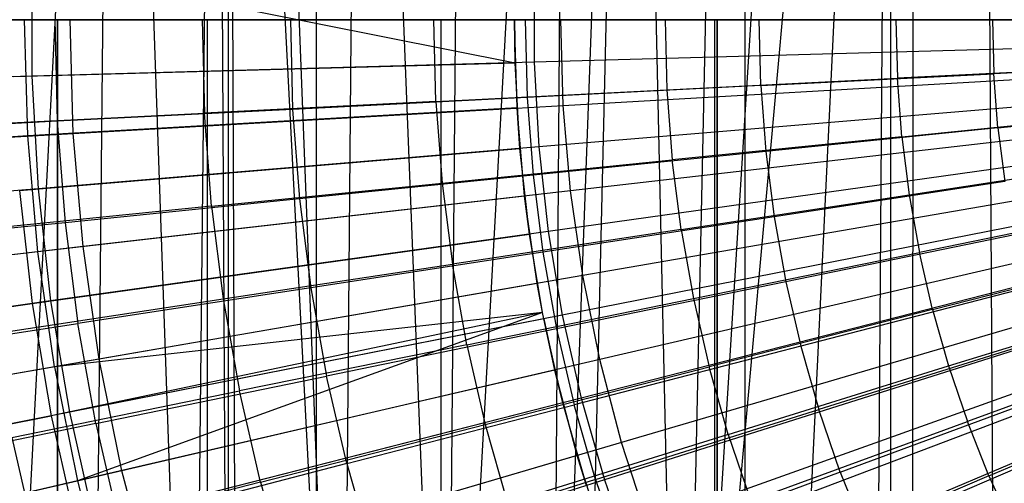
# Model space of a CAD drawing. Extents: x 0.1 to 12.1, y -6 to 6.
# Tile 88 of 256: x 4.741 to 5.377, y -0.299 to 0. Entities that reach past the tile are written whole.
import ezdxf

# ---------------------------------------------------------------- set-up
doc = ezdxf.new("R2010")
doc.units = 0
doc.header["$LTSCALE"] = 2.54
doc.layers.get('0').update_dxf_attribs({"linetype": 'CONTINUOUS'})

# ---------------------------------------------------------------- blocks, each defined once
blk = doc.blocks.new('DROPS_COLOR_B-11195_STL')
at = {"color": 0}
for p, q in [((4.87618, -0.90001, 62.82546), (4.87618, 0.89999, 62.82546)), ((4.87618, -0.90001, 62.82546), (4.87618, 0.89999, 62.82546)), ((4.93307, -0.9, 40.09658), (4.93307, 0.9, 40.09658)), ((4.93307, -0.9, 40.09658), (4.93307, 0.9, 40.09658)), ((4.93307, -0.9, 47.77252), (4.93307, 0.9, 47.77252)), ((4.93307, -0.9, 47.77252), (4.93307, 0.9, 47.77252)), ((5.20974, -0.9, 40.02596), (5.20974, 0.9, 40.02596)), ((5.20974, -0.9, 40.02596), (5.20974, 0.9, 40.02596)), ((5.20974, -0.9, 47.84314), (5.20974, 0.9, 47.84314)), ((5.20974, -0.9, 47.84314), (5.20974, 0.9, 47.84314)), ((5.3037, -0.90001, 62.89555), (5.3037, 0.89999, 62.89555)), ((5.3037, -0.90001, 62.89555), (5.3037, 0.89999, 62.89555)), ((5.37269, -0.81789, 50.9829), (5.36277, 0.81126, 50.98405)), ((5.37269, -0.81789, 50.9829), (5.36277, 0.81126, 50.98405)), ((5.31766, -0.78432, 50.98951), (5.31888, 0.78497, 50.98935)), ((5.31766, -0.78432, 50.98951), (5.31888, 0.78497, 50.98935)), ((5.16844, -0.72463, 51.01001), (5.30396, 0.77705, 50.99123)), ((5.16844, -0.72463, 51.01001), (5.30396, 0.77705, 50.99123)), ((5.23169, -0.74501, 51.00085), (5.30396, 0.77705, 50.99123)), ((5.23169, -0.74501, 51.00085), (5.30396, 0.77705, 50.99123)), ((5.29276, -0.77142, 50.99266), (5.30396, 0.77705, 50.99123)), ((5.29276, -0.77142, 50.99266), (5.30396, 0.77705, 50.99123)), ((5.30377, -0.77696, 50.99125), (5.30396, 0.77705, 50.99123)), ((5.30377, -0.77696, 50.99125), (5.30396, 0.77705, 50.99123)), ((5.16844, -0.72463, 51.01001), (5.26083, 0.75672, 50.99687)), ((5.16844, -0.72463, 51.01001), (5.26083, 0.75672, 50.99687)), ((5.20007, 0.73397, 51.00535), (5.16844, -0.72463, 51.01001)), ((5.20007, 0.73397, 51.00535), (5.16844, -0.72463, 51.01001)), ((4.72501, -0.74761, 51.0938), (4.80255, 0.72273, 51.07665)), ((4.72501, -0.74761, 51.0938), (4.80255, 0.72273, 51.07665)), ((4.78782, -0.72672, 51.07982), (4.80255, 0.72273, 51.07665)), ((4.78782, -0.72672, 51.07982), (4.80255, 0.72273, 51.07665)), ((4.85311, -0.71164, 51.06604), (4.80255, 0.72273, 51.07665)), ((4.85311, -0.71164, 51.06604), (4.80255, 0.72273, 51.07665)), ((5.13672, 0.71683, 51.01487), (5.08456, -0.70734, 51.02322)), ((5.13672, 0.71683, 51.01487), (5.08456, -0.70734, 51.02322)), ((5.13672, 0.71683, 51.01487), (5.10323, -0.71028, 51.02018)), ((5.13672, 0.71683, 51.01487), (5.10323, -0.71028, 51.02018)), ((5.16844, -0.72463, 51.01001), (5.13672, 0.71683, 51.01487)), ((5.16844, -0.72463, 51.01001), (5.13672, 0.71683, 51.01487)), ((4.85311, -0.71164, 51.06604), (4.86854, 0.70899, 51.06289)), ((4.85311, -0.71164, 51.06604), (4.86854, 0.70899, 51.06289)), ((4.87617, -0.70783, 51.06135), (4.86854, 0.70899, 51.06289)), ((4.87617, -0.70783, 51.06135), (4.86854, 0.70899, 51.06289)), ((4.94914, -0.70076, 51.04713), (4.87617, 0.70781, 51.06135)), ((4.88184, -0.70701, 51.06021), (4.87617, 0.70781, 51.06135)), ((4.94914, -0.70076, 51.04713), (4.87617, 0.70781, 51.06135)), ((4.88184, -0.70701, 51.06021), (4.87617, 0.70781, 51.06135)), ((4.87617, -0.70783, 51.06135), (4.87617, 0.70781, 51.06135)), ((4.87617, -0.70783, 51.06135), (4.87617, 0.70781, 51.06135)), ((5.0168, -0.70084, 51.03479), (5.09489, 0.70889, 51.02153)), ((5.0168, -0.70084, 51.03479), (5.09489, 0.70889, 51.02153)), ((5.09489, 0.70889, 51.02153), (5.08456, -0.70734, 51.02322)), ((5.09489, 0.70889, 51.02153), (5.08456, -0.70734, 51.02322)), ((4.89399, 0.70539, 51.05779), (4.94914, -0.70076, 51.04713)), ((4.89399, 0.70539, 51.05779), (4.94914, -0.70076, 51.04713)), ((4.96137, 0.70029, 51.04484), (4.94914, -0.70076, 51.04713)), ((4.96137, 0.70029, 51.04484), (4.94914, -0.70076, 51.04713)), ((4.96137, 0.70029, 51.04484), (5.0168, -0.70084, 51.03479)), ((4.96137, 0.70029, 51.04484), (5.0168, -0.70084, 51.03479)), ((5.0284, 0.70148, 51.03275), (5.0168, -0.70084, 51.03479)), ((5.0284, 0.70148, 51.03275), (5.0168, -0.70084, 51.03479)), ((4.74666, -0.0751, 13.37336), (4.74452, 0, 13.37336)), ((4.74666, -0.0751, 13.37336), (4.74452, 0, 13.37336)), ((4.76403, 0, 13.64441), (4.7657, -0.06564, 13.64441)), ((4.76403, 0, 13.64441), (4.7657, -0.06564, 13.64441)), ((4.77602, -0.07342, 2.00512), (4.77393, 0, 2.00512)), ((4.77602, -0.07342, 2.00512), (4.77393, 0, 2.00512)), ((4.85919, 0, 13.75643), (4.8607, -0.06034, 13.75643)), ((4.85919, 0, 13.75643), (4.8607, -0.06034, 13.75643)), ((4.91615, 0, 13.68953), (4.91762, -0.05794, 13.68953)), ((4.91615, 0, 13.68953), (4.91762, -0.05794, 13.68953)), ((5.01017, -0.05282, 13.79774), (5.00884, 0, 13.79774)), ((5.01017, -0.05282, 13.79774), (5.00884, 0, 13.79774)), ((5.06127, -0.02777, 13.61623), (5.06088, 0, 13.61623)), ((5.06088, 0, 13.45288), (5.06127, -0.02777, 13.61623)), ((5.06251, -0.05704, 13.45288), (5.06088, 0, 13.45288)), ((5.06088, 0, 13.45288), (5.06127, -0.02777, 13.61623)), ((5.06251, -0.05704, 13.45288), (5.06088, 0, 13.45288)), ((5.06773, 0, 13.73038), (5.06901, -0.05026, 13.73038)), ((5.06773, 0, 13.73038), (5.06901, -0.05026, 13.73038)), ((5.09228, -0.05534, 1.92723), (5.0907, 0, 1.92723)), ((5.09228, -0.05534, 1.92723), (5.0907, 0, 1.92723)), ((5.15815, 0, 13.83503), (5.15929, -0.04531, 13.83503)), ((5.15815, 0, 13.83503), (5.15929, -0.04531, 13.83503)), ((5.21988, -0.04261, 13.76702), (5.2188, 0, 13.76702)), ((5.21988, -0.04261, 13.76702), (5.2188, 0, 13.76702)), ((5.3071, 0, 13.86834), (5.30805, -0.03783, 13.86834)), ((5.3071, 0, 13.86834), (5.30805, -0.03783, 13.86834)), ((5.36938, 0, 13.79951), (5.37027, -0.03498, 13.79951)), ((5.36938, 0, 13.79951), (5.37027, -0.03498, 13.79951)), ((4.7659, 0, 17.11798), (4.3499, 0, 17.24914)), ((4.3499, 0, 36.64607), (4.7659, 0, 36.77724)), ((4.7659, 0, 17.11798), (4.3499, 0, 17.24914)), ((4.3499, 0, 36.64607), (4.7659, 0, 36.77724)), ((4.86242, 0, 32.8177), (4.74105, 0, 32.61964)), ((4.74105, 0, 21.27557), (4.86242, 0, 21.07751)), ((4.74105, 0, 21.27557), (4.86242, 0, 21.07751)), ((4.86242, 0, 32.8177), (4.74105, 0, 32.61964)), ((5.19176, 0, 17.02357), (4.7659, 0, 17.11798)), ((4.7659, 0, 36.77724), (5.19176, 0, 36.87165)), ((4.7659, -0.8, 17.11798), (4.7659, 0, 17.11798)), ((5.19176, 0, 17.02357), (4.7659, 0, 17.11798)), ((4.7659, -0.8, 17.11798), (4.7659, 0, 17.11798)), ((4.7659, 0, 36.77724), (5.19176, 0, 36.87165)), ((4.7659, 0, 36.77724), (4.7659, -0.8, 36.77724)), ((4.7659, 0, 36.77724), (4.7659, -0.8, 36.77724)), ((5.01327, 0, 32.99433), (4.86242, 0, 32.8177)), ((4.86242, 0, 21.07751), (5.01327, 0, 20.90088)), ((4.86242, 0, 21.07751), (5.01327, 0, 20.90088)), ((4.86242, 0, 21.07751), (4.86242, -0.8, 21.07751)), ((4.86242, 0, 21.07751), (4.86242, -0.8, 21.07751)), ((4.86242, 0, 32.8177), (4.86242, -0.8, 32.8177)), ((4.86242, 0, 32.8177), (4.86242, -0.8, 32.8177)), ((5.01327, 0, 32.99433), (4.86242, 0, 32.8177)), ((5.18991, 0, 33.14519), (5.01327, 0, 32.99433)), ((5.01327, 0, 20.90088), (5.18991, 0, 20.75002)), ((5.01327, 0, 20.90088), (5.18991, 0, 20.75002)), ((5.01327, 0, 20.90088), (5.01327, -0.8, 20.90088)), ((5.01327, 0, 20.90088), (5.01327, -0.8, 20.90088)), ((5.01327, 0, 32.99433), (5.01327, -0.8, 32.99433)), ((5.01327, 0, 32.99433), (5.01327, -0.8, 32.99433)), ((5.18991, 0, 33.14519), (5.01327, 0, 32.99433)), ((5.38796, 0, 33.26656), (5.18991, 0, 33.14519)), ((5.18991, 0, 20.75002), (5.38796, 0, 20.62866)), ((5.18991, 0, 20.75002), (5.38796, 0, 20.62866)), ((5.18991, 0, 20.75002), (5.18991, -0.8, 20.75002)), ((5.18991, 0, 20.75002), (5.18991, -0.8, 20.75002)), ((5.18991, 0, 33.14519), (5.18991, -0.8, 33.14519)), ((5.18991, 0, 33.14519), (5.18991, -0.8, 33.14519)), ((5.38796, 0, 33.26656), (5.18991, 0, 33.14519)), ((5.62422, 0, 16.96663), (5.19176, 0, 17.02357)), ((5.19176, 0, 36.87165), (5.62422, 0, 36.92858)), ((5.19176, -0.8, 17.02357), (5.19176, 0, 17.02357)), ((5.62422, 0, 16.96663), (5.19176, 0, 17.02357)), ((5.19176, -0.8, 17.02357), (5.19176, 0, 17.02357)), ((5.19176, 0, 36.87165), (5.62422, 0, 36.92858)), ((5.19176, 0, 36.87165), (5.19176, -0.8, 36.87165)), ((5.19176, 0, 36.87165), (5.19176, -0.8, 36.87165)), ((5.06127, -0.02777, 13.61623), (5.06251, -0.05704, 13.45288)), ((5.06435, -0.08324, 13.61623), (5.06127, -0.02777, 13.61623)), ((5.06127, -0.02777, 13.61623), (5.06251, -0.05704, 13.45288)), ((5.45645, -0.03037, 13.89768), (5.30805, -0.03783, 13.86834)), ((5.45645, -0.03037, 13.89768), (5.30805, -0.03783, 13.86834)), ((5.52025, -0.02737, 13.82789), (5.37027, -0.03498, 13.79951)), ((5.52025, -0.02737, 13.82789), (5.37027, -0.03498, 13.79951)), ((5.09228, -0.05534, 1.92723), (5.41234, -0.03703, 1.86697)), ((5.09228, -0.05534, 1.92723), (5.41234, -0.03703, 1.86697)), ((5.15929, -0.04531, 13.83503), (5.30805, -0.03783, 13.86834)), ((5.15929, -0.04531, 13.83503), (5.30805, -0.03783, 13.86834)), ((5.21988, -0.04261, 13.76702), (5.37027, -0.03498, 13.79951)), ((5.21988, -0.04261, 13.76702), (5.37027, -0.03498, 13.79951)), ((5.3109, -0.07557, 13.86834), (5.30805, -0.03783, 13.86834)), ((5.3109, -0.07557, 13.86834), (5.30805, -0.03783, 13.86834)), ((5.37293, -0.06987, 13.79951), (5.37027, -0.03498, 13.79951)), ((5.37293, -0.06987, 13.79951), (5.37027, -0.03498, 13.79951)), ((5.21988, -0.04261, 13.76702), (5.06901, -0.05026, 13.73038)), ((5.21988, -0.04261, 13.76702), (5.06901, -0.05026, 13.73038)), ((5.21988, -0.04261, 13.76702), (5.22312, -0.08511, 13.76702)), ((5.21988, -0.04261, 13.76702), (5.22312, -0.08511, 13.76702)), ((5.06901, -0.05026, 13.73038), (4.91762, -0.05794, 13.68953)), ((5.06901, -0.05026, 13.73038), (4.91762, -0.05794, 13.68953)), ((5.01017, -0.05282, 13.79774), (5.15929, -0.04531, 13.83503)), ((5.01017, -0.05282, 13.79774), (5.15929, -0.04531, 13.83503)), ((5.06901, -0.05026, 13.73038), (5.07283, -0.10039, 13.73038)), ((5.06901, -0.05026, 13.73038), (5.07283, -0.10039, 13.73038)), ((5.15929, -0.04531, 13.83503), (5.1627, -0.09052, 13.83503)), ((5.15929, -0.04531, 13.83503), (5.1627, -0.09052, 13.83503)), ((5.06251, -0.05704, 13.45288), (4.74666, -0.0751, 13.37336)), ((5.06251, -0.05704, 13.45288), (4.74666, -0.0751, 13.37336)), ((4.77602, -0.07342, 2.00512), (5.09228, -0.05534, 1.92723)), ((4.77602, -0.07342, 2.00512), (5.09228, -0.05534, 1.92723)), ((5.01017, -0.05282, 13.79774), (4.8607, -0.06034, 13.75643)), ((5.01017, -0.05282, 13.79774), (4.8607, -0.06034, 13.75643)), ((5.01017, -0.05282, 13.79774), (5.01415, -0.1055, 13.79774)), ((5.01017, -0.05282, 13.79774), (5.01415, -0.1055, 13.79774)), ((5.06435, -0.08324, 13.61623), (5.06251, -0.05704, 13.45288)), ((5.06739, -0.11389, 13.45288), (5.06251, -0.05704, 13.45288)), ((5.06435, -0.08324, 13.61623), (5.06251, -0.05704, 13.45288)), ((5.06739, -0.11389, 13.45288), (5.06251, -0.05704, 13.45288)), ((5.09701, -0.11049, 1.92723), (5.09228, -0.05534, 1.92723)), ((5.09701, -0.11049, 1.92723), (5.09228, -0.05534, 1.92723)), ((5.37293, -0.06987, 13.79951), (5.52233, -0.05468, 13.82789)), ((5.37293, -0.06987, 13.79951), (5.52233, -0.05468, 13.82789)), ((4.71089, -0.06787, 13.71107), (4.8607, -0.06034, 13.75643)), ((4.71089, -0.06787, 13.71107), (4.8607, -0.06034, 13.75643)), ((4.91762, -0.05794, 13.68953), (4.7657, -0.06564, 13.64441)), ((4.91762, -0.05794, 13.68953), (4.7657, -0.06564, 13.64441)), ((4.86525, -0.12052, 13.75643), (4.8607, -0.06034, 13.75643)), ((4.86525, -0.12052, 13.75643), (4.8607, -0.06034, 13.75643)), ((4.91762, -0.05794, 13.68953), (4.92202, -0.11572, 13.68953)), ((4.91762, -0.05794, 13.68953), (4.92202, -0.11572, 13.68953)), ((5.3109, -0.07557, 13.86834), (5.45874, -0.06065, 13.89768)), ((5.3109, -0.07557, 13.86834), (5.45874, -0.06065, 13.89768)), ((4.7657, -0.06564, 13.64441), (4.61339, -0.07337, 13.59504)), ((4.7657, -0.06564, 13.64441), (4.61339, -0.07337, 13.59504)), ((4.7657, -0.06564, 13.64441), (4.77068, -0.13111, 13.64441)), ((4.7657, -0.06564, 13.64441), (4.77068, -0.13111, 13.64441)), ((5.37293, -0.06987, 13.79951), (5.22312, -0.08511, 13.76702)), ((5.37293, -0.06987, 13.79951), (5.22312, -0.08511, 13.76702)), ((5.37293, -0.06987, 13.79951), (5.37735, -0.10458, 13.79951)), ((5.37293, -0.06987, 13.79951), (5.37735, -0.10458, 13.79951)), ((4.74666, -0.0751, 13.37336), (4.43569, -0.09288, 13.27646)), ((4.74666, -0.0751, 13.37336), (4.43569, -0.09288, 13.27646)), ((4.46455, -0.09123, 2.1004), (4.77602, -0.07342, 2.00512)), ((4.46455, -0.09123, 2.1004), (4.77602, -0.07342, 2.00512)), ((4.75309, -0.14995, 13.37336), (4.74666, -0.0751, 13.37336)), ((4.75309, -0.14995, 13.37336), (4.74666, -0.0751, 13.37336)), ((4.78231, -0.1466, 2.00512), (4.77602, -0.07342, 2.00512)), ((4.78231, -0.1466, 2.00512), (4.77602, -0.07342, 2.00512)), ((5.41551, -0.07395, 1.86697), (5.09701, -0.11049, 1.92723)), ((5.41551, -0.07395, 1.86697), (5.09701, -0.11049, 1.92723)), ((5.3109, -0.07557, 13.86834), (5.1627, -0.09052, 13.83503)), ((5.3109, -0.07557, 13.86834), (5.1627, -0.09052, 13.83503)), ((5.3109, -0.07557, 13.86834), (5.31564, -0.11311, 13.86834)), ((5.3109, -0.07557, 13.86834), (5.31564, -0.11311, 13.86834)), ((5.06435, -0.08324, 13.61623), (5.06739, -0.11389, 13.45288)), ((5.07052, -0.13844, 13.61623), (5.06435, -0.08324, 13.61623)), ((5.06435, -0.08324, 13.61623), (5.06739, -0.11389, 13.45288)), ((5.22312, -0.08511, 13.76702), (5.07283, -0.10039, 13.73038)), ((5.22312, -0.08511, 13.76702), (5.07283, -0.10039, 13.73038)), ((5.22312, -0.08511, 13.76702), (5.2285, -0.12739, 13.76702)), ((5.22312, -0.08511, 13.76702), (5.2285, -0.12739, 13.76702)), ((5.01415, -0.1055, 13.79774), (5.1627, -0.09052, 13.83503)), ((5.01415, -0.1055, 13.79774), (5.1627, -0.09052, 13.83503)), ((5.16838, -0.13549, 13.83503), (5.1627, -0.09052, 13.83503)), ((5.16838, -0.13549, 13.83503), (5.1627, -0.09052, 13.83503)), ((5.31564, -0.11311, 13.86834), (5.46254, -0.09079, 13.89768)), ((5.31564, -0.11311, 13.86834), (5.46254, -0.09079, 13.89768)), ((5.07283, -0.10039, 13.73038), (4.92202, -0.11572, 13.68953)), ((5.07283, -0.10039, 13.73038), (4.92202, -0.11572, 13.68953)), ((5.07283, -0.10039, 13.73038), (5.07918, -0.15026, 13.73038)), ((5.07283, -0.10039, 13.73038), (5.07918, -0.15026, 13.73038)), ((4.86525, -0.12052, 13.75643), (5.01415, -0.1055, 13.79774)), ((4.86525, -0.12052, 13.75643), (5.01415, -0.1055, 13.79774)), ((5.01415, -0.1055, 13.79774), (5.02077, -0.15792, 13.79774)), ((5.01415, -0.1055, 13.79774), (5.02077, -0.15792, 13.79774)), ((5.37735, -0.10458, 13.79951), (5.2285, -0.12739, 13.76702)), ((5.37735, -0.10458, 13.79951), (5.2285, -0.12739, 13.76702)), ((5.06739, -0.11389, 13.45288), (4.75309, -0.14995, 13.37336)), ((5.06739, -0.11389, 13.45288), (4.75309, -0.14995, 13.37336)), ((5.09701, -0.11049, 1.92723), (4.78231, -0.1466, 2.00512)), ((5.09701, -0.11049, 1.92723), (4.78231, -0.1466, 2.00512)), ((5.07052, -0.13844, 13.61623), (5.06739, -0.11389, 13.45288)), ((5.07551, -0.17037, 13.45288), (5.06739, -0.11389, 13.45288)), ((5.07052, -0.13844, 13.61623), (5.06739, -0.11389, 13.45288)), ((5.07551, -0.17037, 13.45288), (5.06739, -0.11389, 13.45288)), ((5.10489, -0.16529, 1.92723), (5.09701, -0.11049, 1.92723)), ((5.10489, -0.16529, 1.92723), (5.09701, -0.11049, 1.92723)), ((5.42079, -0.11062, 1.86697), (5.10489, -0.16529, 1.92723)), ((5.42079, -0.11062, 1.86697), (5.10489, -0.16529, 1.92723)), ((5.16838, -0.13549, 13.83503), (5.31564, -0.11311, 13.86834)), ((5.16838, -0.13549, 13.83503), (5.31564, -0.11311, 13.86834)), ((5.31564, -0.11311, 13.86834), (5.32226, -0.15037, 13.86834)), ((5.31564, -0.11311, 13.86834), (5.32226, -0.15037, 13.86834)), ((4.86525, -0.12052, 13.75643), (4.716, -0.13557, 13.71107)), ((4.86525, -0.12052, 13.75643), (4.716, -0.13557, 13.71107)), ((4.92202, -0.11572, 13.68953), (4.77068, -0.13111, 13.64441)), ((4.92202, -0.11572, 13.68953), (4.77068, -0.13111, 13.64441)), ((4.86525, -0.12052, 13.75643), (4.87281, -0.1804, 13.75643)), ((4.86525, -0.12052, 13.75643), (4.87281, -0.1804, 13.75643)), ((4.92202, -0.11572, 13.68953), (4.92934, -0.17322, 13.68953)), ((4.92202, -0.11572, 13.68953), (4.92934, -0.17322, 13.68953)), ((5.46786, -0.1207, 13.89768), (5.32226, -0.15037, 13.86834)), ((5.46786, -0.1207, 13.89768), (5.32226, -0.15037, 13.86834)), ((4.77068, -0.13111, 13.64441), (4.61897, -0.14654, 13.59504)), ((4.77068, -0.13111, 13.64441), (4.61897, -0.14654, 13.59504)), ((4.77068, -0.13111, 13.64441), (4.77898, -0.19625, 13.64441)), ((4.77068, -0.13111, 13.64441), (4.77898, -0.19625, 13.64441)), ((5.2285, -0.12739, 13.76702), (5.07918, -0.15026, 13.73038)), ((5.2285, -0.12739, 13.76702), (5.07918, -0.15026, 13.73038)), ((5.2285, -0.12739, 13.76702), (5.23602, -0.16934, 13.76702)), ((5.2285, -0.12739, 13.76702), (5.23602, -0.16934, 13.76702)), ((5.16838, -0.13549, 13.83503), (5.02077, -0.15792, 13.79774)), ((5.16838, -0.13549, 13.83503), (5.02077, -0.15792, 13.79774)), ((5.07052, -0.13844, 13.61623), (5.07551, -0.17037, 13.45288)), ((5.07894, -0.18908, 13.61623), (5.07052, -0.13844, 13.61623)), ((5.07052, -0.13844, 13.61623), (5.07551, -0.17037, 13.45288)), ((5.16838, -0.13549, 13.83503), (5.17632, -0.18012, 13.83503)), ((5.16838, -0.13549, 13.83503), (5.17632, -0.18012, 13.83503)), ((5.38352, -0.13903, 13.79951), (5.23602, -0.16934, 13.76702)), ((5.38352, -0.13903, 13.79951), (5.23602, -0.16934, 13.76702)), ((4.75309, -0.14995, 13.37336), (4.44364, -0.18546, 13.27646)), ((4.75309, -0.14995, 13.37336), (4.44364, -0.18546, 13.27646)), ((4.78231, -0.1466, 2.00512), (4.47236, -0.18216, 2.1004)), ((4.78231, -0.1466, 2.00512), (4.47236, -0.18216, 2.1004)), ((4.76379, -0.22432, 13.37336), (4.75309, -0.14995, 13.37336)), ((4.76379, -0.22432, 13.37336), (4.75309, -0.14995, 13.37336)), ((4.79276, -0.2193, 2.00512), (4.78231, -0.1466, 2.00512)), ((4.79276, -0.2193, 2.00512), (4.78231, -0.1466, 2.00512)), ((5.07918, -0.15026, 13.73038), (4.92934, -0.17322, 13.68953)), ((5.07918, -0.15026, 13.73038), (4.92934, -0.17322, 13.68953)), ((5.07918, -0.15026, 13.73038), (5.08805, -0.19975, 13.73038)), ((5.07918, -0.15026, 13.73038), (5.08805, -0.19975, 13.73038)), ((5.42814, -0.14693, 1.86697), (5.11589, -0.21954, 1.92723)), ((5.42814, -0.14693, 1.86697), (5.11589, -0.21954, 1.92723)), ((5.17632, -0.18012, 13.83503), (5.32226, -0.15037, 13.86834)), ((5.17632, -0.18012, 13.83503), (5.32226, -0.15037, 13.86834)), ((5.33075, -0.18725, 13.86834), (5.32226, -0.15037, 13.86834)), ((5.33075, -0.18725, 13.86834), (5.32226, -0.15037, 13.86834)), ((5.33075, -0.18725, 13.86834), (5.47467, -0.1503, 13.89768)), ((5.33075, -0.18725, 13.86834), (5.47467, -0.1503, 13.89768)), ((4.87281, -0.1804, 13.75643), (5.02077, -0.15792, 13.79774)), ((4.87281, -0.1804, 13.75643), (5.02077, -0.15792, 13.79774)), ((5.03002, -0.20993, 13.79774), (5.02077, -0.15792, 13.79774)), ((5.03002, -0.20993, 13.79774), (5.02077, -0.15792, 13.79774)), ((5.07551, -0.17037, 13.45288), (4.76379, -0.22432, 13.37336)), ((5.07551, -0.17037, 13.45288), (4.76379, -0.22432, 13.37336)), ((5.10489, -0.16529, 1.92723), (4.79276, -0.2193, 2.00512)), ((5.10489, -0.16529, 1.92723), (4.79276, -0.2193, 2.00512)), ((5.07894, -0.18908, 13.61623), (5.07551, -0.17037, 13.45288)), ((5.07894, -0.18908, 13.45288), (5.07551, -0.17037, 13.45288)), ((5.07894, -0.18908, 13.61623), (5.07551, -0.17037, 13.45288)), ((5.07894, -0.18908, 13.45288), (5.07551, -0.17037, 13.45288)), ((5.23602, -0.16934, 13.76702), (5.08805, -0.19975, 13.73038)), ((5.23602, -0.16934, 13.76702), (5.08805, -0.19975, 13.73038)), ((5.11589, -0.21954, 1.92723), (5.10489, -0.16529, 1.92723)), ((5.11589, -0.21954, 1.92723), (5.10489, -0.16529, 1.92723)), ((5.23602, -0.16934, 13.76702), (5.24565, -0.21086, 13.76702)), ((5.23602, -0.16934, 13.76702), (5.24565, -0.21086, 13.76702)), ((4.92934, -0.17322, 13.68953), (4.77898, -0.19625, 13.64441)), ((4.92934, -0.17322, 13.68953), (4.77898, -0.19625, 13.64441)), ((4.92934, -0.17322, 13.68953), (4.93957, -0.23026, 13.68953)), ((4.92934, -0.17322, 13.68953), (4.93957, -0.23026, 13.68953)), ((5.39143, -0.17311, 13.79951), (5.24565, -0.21086, 13.76702)), ((5.39143, -0.17311, 13.79951), (5.24565, -0.21086, 13.76702)), ((4.72451, -0.20293, 13.71107), (4.87281, -0.1804, 13.75643)), ((4.72451, -0.20293, 13.71107), (4.87281, -0.1804, 13.75643)), ((4.87281, -0.1804, 13.75643), (4.88338, -0.23982, 13.75643)), ((4.87281, -0.1804, 13.75643), (4.88338, -0.23982, 13.75643)), ((5.03002, -0.20993, 13.79774), (5.17632, -0.18012, 13.83503)), ((5.03002, -0.20993, 13.79774), (5.17632, -0.18012, 13.83503)), ((5.43756, -0.18276, 1.86697), (5.12996, -0.27308, 1.92723)), ((5.43756, -0.18276, 1.86697), (5.12996, -0.27308, 1.92723)), ((5.17632, -0.18012, 13.83503), (5.18648, -0.22429, 13.83503)), ((5.17632, -0.18012, 13.83503), (5.18648, -0.22429, 13.83503)), ((5.34108, -0.22366, 13.86834), (5.48296, -0.17952, 13.89768)), ((5.34108, -0.22366, 13.86834), (5.48296, -0.17952, 13.89768)), ((5.07894, -0.18908, 13.45288), (4.76379, -0.22432, 13.37336)), ((5.07894, -0.18908, 13.45288), (4.76379, -0.22432, 13.37336)), ((5.07894, -0.18908, 13.45288), (4.77871, -0.29795, 13.37336)), ((5.07894, -0.18908, 13.45288), (4.77871, -0.29795, 13.37336)), ((5.07894, -0.18908, 13.61623), (5.07894, -0.18908, 13.45288)), ((5.07974, -0.19322, 13.61623), (5.07894, -0.18908, 13.61623)), ((5.07974, -0.19322, 13.61623), (5.07894, -0.18908, 13.45288)), ((5.08685, -0.2263, 13.45288), (5.07894, -0.18908, 13.45288)), ((5.07974, -0.19322, 13.61623), (5.07894, -0.18908, 13.45288)), ((5.08685, -0.2263, 13.45288), (5.07894, -0.18908, 13.45288)), ((5.07894, -0.18908, 13.61623), (5.07894, -0.18908, 13.45288)), ((5.33075, -0.18725, 13.86834), (5.18648, -0.22429, 13.83503)), ((5.33075, -0.18725, 13.86834), (5.18648, -0.22429, 13.83503)), ((5.33075, -0.18725, 13.86834), (5.34108, -0.22366, 13.86834)), ((5.33075, -0.18725, 13.86834), (5.34108, -0.22366, 13.86834)), ((4.62824, -0.21934, 13.59504), (4.77898, -0.19625, 13.64441)), ((4.62824, -0.21934, 13.59504), (4.77898, -0.19625, 13.64441)), ((4.79056, -0.26088, 13.64441), (4.77898, -0.19625, 13.64441)), ((4.79056, -0.26088, 13.64441), (4.77898, -0.19625, 13.64441)), ((5.07974, -0.19322, 13.61623), (5.08685, -0.2263, 13.45288)), ((5.09199, -0.24739, 13.61623), (5.07974, -0.19322, 13.61623)), ((5.07974, -0.19322, 13.61623), (5.08685, -0.2263, 13.45288)), ((5.08805, -0.19975, 13.73038), (4.93957, -0.23026, 13.68953)), ((5.08805, -0.19975, 13.73038), (4.93957, -0.23026, 13.68953)), ((5.08805, -0.19975, 13.73038), (5.09941, -0.24872, 13.73038)), ((5.08805, -0.19975, 13.73038), (5.09941, -0.24872, 13.73038)), ((5.40106, -0.20676, 13.79951), (5.25738, -0.25184, 13.76702)), ((5.40106, -0.20676, 13.79951), (5.25738, -0.25184, 13.76702)), ((5.49271, -0.20829, 13.89768), (5.35323, -0.2595, 13.86834)), ((5.49271, -0.20829, 13.89768), (5.35323, -0.2595, 13.86834)), ((5.03002, -0.20993, 13.79774), (4.88338, -0.23982, 13.75643)), ((5.03002, -0.20993, 13.79774), (4.88338, -0.23982, 13.75643)), ((5.03002, -0.20993, 13.79774), (5.04187, -0.26142, 13.79774)), ((5.03002, -0.20993, 13.79774), (5.04187, -0.26142, 13.79774)), ((5.24565, -0.21086, 13.76702), (5.09941, -0.24872, 13.73038)), ((5.24565, -0.21086, 13.76702), (5.09941, -0.24872, 13.73038)), ((5.24565, -0.21086, 13.76702), (5.25738, -0.25184, 13.76702)), ((5.24565, -0.21086, 13.76702), (5.25738, -0.25184, 13.76702)), ((4.79276, -0.2193, 2.00512), (4.48535, -0.2725, 2.1004)), ((4.79276, -0.2193, 2.00512), (4.48535, -0.2725, 2.1004)), ((4.80735, -0.29129, 2.00512), (4.79276, -0.2193, 2.00512)), ((4.80735, -0.29129, 2.00512), (4.79276, -0.2193, 2.00512)), ((5.11589, -0.21954, 1.92723), (4.80735, -0.29129, 2.00512)), ((5.11589, -0.21954, 1.92723), (4.80735, -0.29129, 2.00512)), ((5.12996, -0.27308, 1.92723), (5.11589, -0.21954, 1.92723)), ((5.12996, -0.27308, 1.92723), (5.11589, -0.21954, 1.92723)), ((5.44901, -0.218, 1.86697), (5.14707, -0.32573, 1.92723)), ((5.44901, -0.218, 1.86697), (5.14707, -0.32573, 1.92723)), ((4.76379, -0.22432, 13.37336), (4.45686, -0.27743, 13.27646)), ((4.76379, -0.22432, 13.37336), (4.45686, -0.27743, 13.27646)), ((4.76379, -0.22432, 13.37336), (4.77871, -0.29795, 13.37336)), ((4.76379, -0.22432, 13.37336), (4.77871, -0.29795, 13.37336)), ((5.08685, -0.2263, 13.45288), (4.77871, -0.29795, 13.37336)), ((5.08685, -0.2263, 13.45288), (4.77871, -0.29795, 13.37336)), ((5.04187, -0.26142, 13.79774), (5.18648, -0.22429, 13.83503)), ((5.04187, -0.26142, 13.79774), (5.18648, -0.22429, 13.83503)), ((5.09199, -0.24739, 13.61623), (5.08685, -0.2263, 13.45288)), ((5.10135, -0.28148, 13.45288), (5.08685, -0.2263, 13.45288)), ((5.09199, -0.24739, 13.61623), (5.08685, -0.2263, 13.45288)), ((5.10135, -0.28148, 13.45288), (5.08685, -0.2263, 13.45288)), ((5.19885, -0.2679, 13.83503), (5.18648, -0.22429, 13.83503)), ((5.19885, -0.2679, 13.83503), (5.18648, -0.22429, 13.83503)), ((5.19885, -0.2679, 13.83503), (5.34108, -0.22366, 13.86834)), ((5.19885, -0.2679, 13.83503), (5.34108, -0.22366, 13.86834)), ((5.34108, -0.22366, 13.86834), (5.35323, -0.2595, 13.86834)), ((5.34108, -0.22366, 13.86834), (5.35323, -0.2595, 13.86834)), ((4.79056, -0.26088, 13.64441), (4.93957, -0.23026, 13.68953)), ((4.79056, -0.26088, 13.64441), (4.93957, -0.23026, 13.68953)), ((4.95267, -0.28672, 13.68953), (4.93957, -0.23026, 13.68953)), ((4.95267, -0.28672, 13.68953), (4.93957, -0.23026, 13.68953)), ((4.73639, -0.26978, 13.71107), (4.88338, -0.23982, 13.75643)), ((4.73639, -0.26978, 13.71107), (4.88338, -0.23982, 13.75643)), ((4.89691, -0.29864, 13.75643), (4.88338, -0.23982, 13.75643)), ((4.89691, -0.29864, 13.75643), (4.88338, -0.23982, 13.75643)), ((5.27116, -0.29217, 13.76702), (5.41238, -0.23987, 13.79951)), ((5.27116, -0.29217, 13.76702), (5.41238, -0.23987, 13.79951)), ((5.36716, -0.29468, 13.86834), (5.50389, -0.23653, 13.89768)), ((5.36716, -0.29468, 13.86834), (5.50389, -0.23653, 13.89768)), ((5.09199, -0.24739, 13.61623), (5.10135, -0.28148, 13.45288)), ((5.10724, -0.30081, 13.61623), (5.09199, -0.24739, 13.61623)), ((5.09199, -0.24739, 13.61623), (5.10135, -0.28148, 13.45288)), ((4.95267, -0.28672, 13.68953), (5.09941, -0.24872, 13.73038)), ((4.95267, -0.28672, 13.68953), (5.09941, -0.24872, 13.73038)), ((5.11324, -0.29706, 13.73038), (5.09941, -0.24872, 13.73038)), ((5.11324, -0.29706, 13.73038), (5.09941, -0.24872, 13.73038)), ((5.11324, -0.29706, 13.73038), (5.25738, -0.25184, 13.76702)), ((5.11324, -0.29706, 13.73038), (5.25738, -0.25184, 13.76702)), ((5.46245, -0.25253, 1.86697), (5.16715, -0.37732, 1.92723)), ((5.46245, -0.25253, 1.86697), (5.16715, -0.37732, 1.92723)), ((5.27116, -0.29217, 13.76702), (5.25738, -0.25184, 13.76702)), ((5.27116, -0.29217, 13.76702), (5.25738, -0.25184, 13.76702)), ((5.2134, -0.31083, 13.83503), (5.35323, -0.2595, 13.86834)), ((5.2134, -0.31083, 13.83503), (5.35323, -0.2595, 13.86834)), ((5.36716, -0.29468, 13.86834), (5.35323, -0.2595, 13.86834)), ((5.36716, -0.29468, 13.86834), (5.35323, -0.2595, 13.86834)), ((4.79056, -0.26088, 13.64441), (4.64119, -0.29158, 13.59504)), ((4.79056, -0.26088, 13.64441), (4.64119, -0.29158, 13.59504)), ((4.79056, -0.26088, 13.64441), (4.8054, -0.32485, 13.64441)), ((4.79056, -0.26088, 13.64441), (4.8054, -0.32485, 13.64441)), ((4.89691, -0.29864, 13.75643), (5.04187, -0.26142, 13.79774)), ((4.89691, -0.29864, 13.75643), (5.04187, -0.26142, 13.79774)), ((5.04187, -0.26142, 13.79774), (5.05629, -0.31225, 13.79774)), ((5.04187, -0.26142, 13.79774), (5.05629, -0.31225, 13.79774)), ((4.73639, -0.26978, 13.71107), (4.75162, -0.33594, 13.71107)), ((4.73639, -0.26978, 13.71107), (4.75162, -0.33594, 13.71107)), ((5.12996, -0.27308, 1.92723), (4.82602, -0.36233, 2.00512)), ((5.12996, -0.27308, 1.92723), (4.82602, -0.36233, 2.00512)), ((5.19885, -0.2679, 13.83503), (5.05629, -0.31225, 13.79774)), ((5.19885, -0.2679, 13.83503), (5.05629, -0.31225, 13.79774)), ((5.14707, -0.32573, 1.92723), (5.12996, -0.27308, 1.92723)), ((5.14707, -0.32573, 1.92723), (5.12996, -0.27308, 1.92723)), ((5.19885, -0.2679, 13.83503), (5.2134, -0.31083, 13.83503)), ((5.19885, -0.2679, 13.83503), (5.2134, -0.31083, 13.83503)), ((5.42536, -0.27236, 13.79951), (5.28698, -0.33175, 13.76702)), ((5.42536, -0.27236, 13.79951), (5.28698, -0.33175, 13.76702)), ((5.10135, -0.28148, 13.45288), (4.79781, -0.37061, 13.37336)), ((5.10135, -0.28148, 13.45288), (4.79781, -0.37061, 13.37336)), ((5.10724, -0.30081, 13.61623), (5.10135, -0.28148, 13.45288)), ((5.11899, -0.33575, 13.45288), (5.10135, -0.28148, 13.45288)), ((5.10724, -0.30081, 13.61623), (5.10135, -0.28148, 13.45288)), ((5.11899, -0.33575, 13.45288), (5.10135, -0.28148, 13.45288)), ((4.80735, -0.29129, 2.00512), (4.50347, -0.36195, 2.1004)), ((4.80735, -0.29129, 2.00512), (4.50347, -0.36195, 2.1004)), ((4.95267, -0.28672, 13.68953), (4.8054, -0.32485, 13.64441)), ((4.95267, -0.28672, 13.68953), (4.8054, -0.32485, 13.64441)), ((4.82602, -0.36233, 2.00512), (4.80735, -0.29129, 2.00512)), ((4.82602, -0.36233, 2.00512), (4.80735, -0.29129, 2.00512)), ((4.95267, -0.28672, 13.68953), (4.96861, -0.34244, 13.68953)), ((4.95267, -0.28672, 13.68953), (4.96861, -0.34244, 13.68953)), ((5.27116, -0.29217, 13.76702), (5.1295, -0.34463, 13.73038)), ((5.27116, -0.29217, 13.76702), (5.1295, -0.34463, 13.73038)), ((5.27116, -0.29217, 13.76702), (5.28698, -0.33175, 13.76702)), ((5.27116, -0.29217, 13.76702), (5.28698, -0.33175, 13.76702)), ((4.77871, -0.29795, 13.37336), (4.47532, -0.3685, 13.27646)), ((4.77871, -0.29795, 13.37336), (4.47532, -0.3685, 13.27646)), ((4.89691, -0.29864, 13.75643), (4.75162, -0.33594, 13.71107)), ((4.89691, -0.29864, 13.75643), (4.75162, -0.33594, 13.71107)), ((4.77871, -0.29795, 13.37336), (4.79781, -0.37061, 13.37336)), ((4.77871, -0.29795, 13.37336), (4.79781, -0.37061, 13.37336)), ((4.89691, -0.29864, 13.75643), (4.91339, -0.3567, 13.75643)), ((4.89691, -0.29864, 13.75643), (4.91339, -0.3567, 13.75643)), ((5.11324, -0.29706, 13.73038), (4.96861, -0.34244, 13.68953)), ((5.11324, -0.29706, 13.73038), (4.96861, -0.34244, 13.68953)), ((5.11324, -0.29706, 13.73038), (5.1295, -0.34463, 13.73038)), ((5.11324, -0.29706, 13.73038), (5.1295, -0.34463, 13.73038)), ((5.36716, -0.29468, 13.86834), (5.23009, -0.35298, 13.83503)), ((5.36716, -0.29468, 13.86834), (5.23009, -0.35298, 13.83503)), ((5.36716, -0.29468, 13.86834), (5.38284, -0.32912, 13.86834)), ((5.36716, -0.29468, 13.86834), (5.38284, -0.32912, 13.86834))]:
    blk.add_line(p, q, dxfattribs=at)
blk = doc.blocks.new('GROUP_1')
at = {"color": 0}
for p, q in [((4.67721, 6.0341, 11.85225), (5.00127, 5.96954, 11.91623)), ((4.67721, 6.0341, 11.85225), (5.00127, 5.96954, 11.91623)), ((4.68927, 6.03376, 0.14503), (4.68927, 5.96086, 0.14503)), ((4.68927, 6.03376, 0.14503), (4.68927, 5.96086, 0.14503)), ((5.01346, 6.02475, 0.08172), (5.01346, 5.96988, 0.08172)), ((5.01346, 6.02475, 0.08172), (5.01346, 5.96988, 0.08172)), ((5.00127, 5.96954, 11.91623), (5.00088, 5.99731, 11.91623)), ((5.34064, 5.97898, 0.03637), (5.01346, 5.96988, 0.08172)), ((5.34064, 5.97898, 0.03637), (5.01346, 5.96988, 0.08172)), ((4.67721, 5.96053, 11.85225), (5.00127, 5.96954, 11.91623)), ((4.67721, 5.96053, 11.85225), (5.00127, 5.96954, 11.91623)), ((5.01346, 5.96988, 0.08172), (4.68927, 5.96086, 0.14503)), ((5.01346, 5.96988, 0.08172), (4.68927, 5.96086, 0.14503)), ((5.00435, 5.91408, 11.91623), (5.00127, 5.96954, 11.91623)), ((5.01346, 5.96988, 0.08172), (5.01651, 5.91509, 0.08172)), ((5.01346, 5.96988, 0.08172), (5.01651, 5.91509, 0.08172)), ((4.68927, 5.96086, 0.14503), (4.36905, 5.95196, 0.2261)), ((4.68927, 5.96086, 0.14503), (4.36905, 5.95196, 0.2261)), ((4.68927, 5.96086, 0.14503), (4.69332, 5.88808, 0.14503)), ((4.68927, 5.96086, 0.14503), (4.69332, 5.88808, 0.14503)), ((5.34267, 5.94236, 0.03637), (5.01651, 5.91509, 0.08172)), ((5.34267, 5.94236, 0.03637), (5.01651, 5.91509, 0.08172)), ((4.6813, 5.88707, 11.85225), (5.00435, 5.91408, 11.91623)), ((4.6813, 5.88707, 11.85225), (5.00435, 5.91408, 11.91623)), ((5.01651, 5.91509, 0.08172), (4.69332, 5.88808, 0.14503)), ((5.01651, 5.91509, 0.08172), (4.69332, 5.88808, 0.14503)), ((5.01052, 5.85887, 11.91623), (5.00435, 5.91408, 11.91623)), ((5.01651, 5.91509, 0.08172), (5.02259, 5.86056, 0.08172)), ((5.01651, 5.91509, 0.08172), (5.02259, 5.86056, 0.08172)), ((5.34674, 5.90592, 0.03637), (5.02259, 5.86056, 0.08172)), ((5.34674, 5.90592, 0.03637), (5.02259, 5.86056, 0.08172)), ((4.69332, 5.88808, 0.14503), (4.37409, 5.86139, 0.2261)), ((4.69332, 5.88808, 0.14503), (4.37409, 5.86139, 0.2261)), ((4.6813, 5.88707, 11.85225), (4.68946, 5.81395, 11.85225)), ((4.6813, 5.88707, 11.85225), (4.68946, 5.81395, 11.85225)), ((4.69332, 5.88808, 0.14503), (4.70141, 5.81563, 0.14503)), ((4.69332, 5.88808, 0.14503), (4.70141, 5.81563, 0.14503)), ((5.35283, 5.86975, 0.03637), (5.0317, 5.80646, 0.08172)), ((5.35283, 5.86975, 0.03637), (5.0317, 5.80646, 0.08172)), ((5.02259, 5.86056, 0.08172), (4.70141, 5.81563, 0.14503)), ((5.02259, 5.86056, 0.08172), (4.70141, 5.81563, 0.14503)), ((5.02259, 5.86056, 0.08172), (5.0317, 5.80646, 0.08172)), ((5.02259, 5.86056, 0.08172), (5.0317, 5.80646, 0.08172)), ((4.68946, 5.81395, 11.85225), (5.01052, 5.85887, 11.91623)), ((4.68946, 5.81395, 11.85225), (5.01052, 5.85887, 11.91623)), ((5.01894, 5.80823, 11.91623), (5.01052, 5.85887, 11.91623)), ((5.36092, 5.83398, 0.03637), (5.04381, 5.75294, 0.08172)), ((5.36092, 5.83398, 0.03637), (5.04381, 5.75294, 0.08172)), ((4.37238, 5.76959, 11.77053), (4.68946, 5.81395, 11.85225)), ((4.37238, 5.76959, 11.77053), (4.68946, 5.81395, 11.85225)), ((4.70141, 5.81563, 0.14503), (4.38416, 5.77124, 0.2261)), ((4.70141, 5.81563, 0.14503), (4.38416, 5.77124, 0.2261)), ((4.68946, 5.81395, 11.85225), (4.70168, 5.7414, 11.85225)), ((4.68946, 5.81395, 11.85225), (4.70168, 5.7414, 11.85225)), ((4.70141, 5.81563, 0.14503), (4.71351, 5.74374, 0.14503)), ((4.70141, 5.81563, 0.14503), (4.71351, 5.74374, 0.14503)), ((5.01894, 5.80823, 11.91623), (4.70168, 5.7414, 11.85225)), ((5.01894, 5.80823, 11.91623), (4.70168, 5.7414, 11.85225)), ((5.01974, 5.8041, 11.91623), (4.70168, 5.7414, 11.85225)), ((5.01974, 5.8041, 11.91623), (4.70168, 5.7414, 11.85225)), ((5.0317, 5.80646, 0.08172), (4.71351, 5.74374, 0.14503)), ((5.0317, 5.80646, 0.08172), (4.71351, 5.74374, 0.14503)), ((5.01974, 5.8041, 11.91623), (5.01894, 5.80823, 11.91623)), ((5.03199, 5.74992, 11.91623), (5.01974, 5.8041, 11.91623)), ((5.0317, 5.80646, 0.08172), (5.04381, 5.75294, 0.08172)), ((5.0317, 5.80646, 0.08172), (5.04381, 5.75294, 0.08172)), ((5.37099, 5.79872, 0.03637), (5.05887, 5.70017, 0.08172)), ((5.37099, 5.79872, 0.03637), (5.05887, 5.70017, 0.08172)), ((5.383, 5.76407, 0.03637), (5.07683, 5.64833, 0.08172)), ((5.383, 5.76407, 0.03637), (5.07683, 5.64833, 0.08172)), ((5.04381, 5.75294, 0.08172), (4.72959, 5.67263, 0.14503)), ((5.04381, 5.75294, 0.08172), (4.72959, 5.67263, 0.14503)), ((5.04381, 5.75294, 0.08172), (5.05887, 5.70017, 0.08172)), ((5.04381, 5.75294, 0.08172), (5.05887, 5.70017, 0.08172)), ((5.03199, 5.74992, 11.91623), (4.71791, 5.66965, 11.85225)), ((5.03199, 5.74992, 11.91623), (4.71791, 5.66965, 11.85225)), ((5.04724, 5.6965, 11.91623), (5.03199, 5.74992, 11.91623)), ((4.38755, 5.67949, 11.77053), (4.70168, 5.7414, 11.85225)), ((4.38755, 5.67949, 11.77053), (4.70168, 5.7414, 11.85225)), ((4.71351, 5.74374, 0.14503), (4.39922, 5.68179, 0.2261)), ((4.71351, 5.74374, 0.14503), (4.39922, 5.68179, 0.2261)), ((4.70168, 5.7414, 11.85225), (4.71791, 5.66965, 11.85225)), ((4.70168, 5.7414, 11.85225), (4.71791, 5.66965, 11.85225)), ((4.71351, 5.74374, 0.14503), (4.72959, 5.67263, 0.14503)), ((4.71351, 5.74374, 0.14503), (4.72959, 5.67263, 0.14503)), ((5.05887, 5.70017, 0.08172), (4.7496, 5.60253, 0.14503)), ((5.05887, 5.70017, 0.08172), (4.7496, 5.60253, 0.14503)), ((5.05887, 5.70017, 0.08172), (5.07683, 5.64833, 0.08172)), ((5.05887, 5.70017, 0.08172), (5.07683, 5.64833, 0.08172))]:
    blk.add_line(p, q, dxfattribs=at)
blk.add_blockref('DROPS_COLOR_B-11195_STL', (-0.06, 5.99731, -1.7), dxfattribs=at)

msp = doc.modelspace()

# ---------------------------------------------------------------- block references
at = {"color": 0}
msp.add_blockref('GROUP_1', (0.06, -5.99731, 1.7), dxfattribs=at)

doc.saveas('drawing.dxf')
